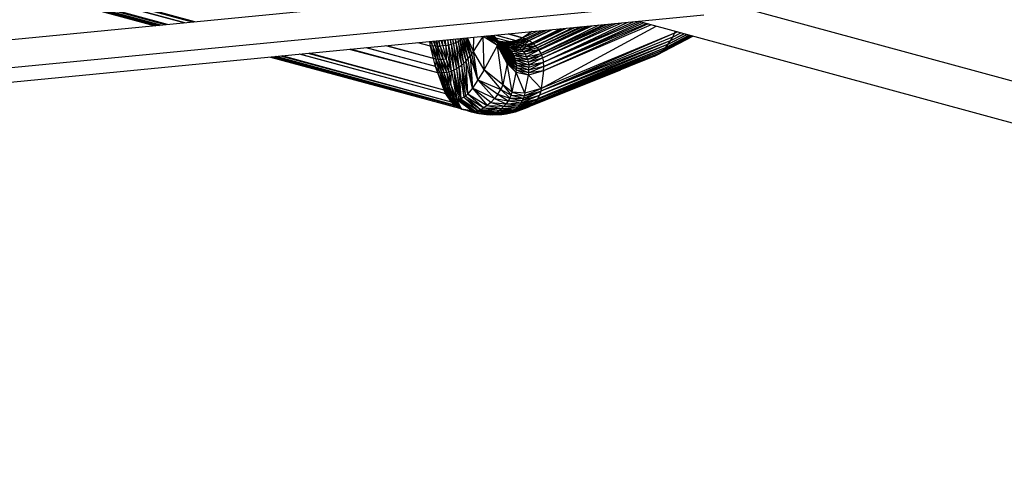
# Paper-space layout '_Trimétrica' of a CAD drawing. Header units: millimetres. Extents: x -426 to 1062, y -989 to 76.
# Tile 27 of 31: x 893 to 999, y -326 to -277. Entities that reach past the tile are written whole.
import ezdxf

# ---------------------------------------------------------------- set-up
doc = ezdxf.new("R2010")
doc.units = ezdxf.units.MM

psp = doc.layouts.new('_Trimétrica')

# ---------------------------------------------------------------- linework, layer by layer
at = {"color": 7, "linetype": 'Continuous', "lineweight": 25}
for p, q in [((911.78, -277.08), (660.29, -208.22)), ((911.53, -277.1), (660.9, -209.31)), ((910.69, -277.18), (660.9, -209.31)), ((910.61, -277.19), (661.14, -209.65)), ((908.82, -277.36), (661.14, -209.65)), ((908.6, -277.38), (662.03, -210.61)), ((908.11, -277.43), (662.03, -210.61)), ((908.04, -277.44), (662.43, -210.92)), ((662.43, -210.92), (907.56, -277.48)), ((662.43, -210.92), (907.92, -277.45)), ((663.12, -211.33), (907.49, -277.49)), ((664.18, -211.69), (907.48, -277.49)), ((967.69, -274.7), (459.16, -324.01)), ((967.69, -274.64), (1006.92, -285.31)), ((948.89, -280.07), (954.56, -277.51)), ((948.89, -280.07), (954.15, -277.55)), ((948.94, -280.13), (954.71, -277.5)), ((949.14, -280.5), (955.93, -277.38)), ((955.41, -277.43), (949.14, -280.5)), ((949.2, -284.25), (961.61, -277.53)), ((949.22, -280.68), (956.82, -277.29)), ((949.22, -280.68), (956.25, -277.35)), ((949.33, -280.97), (957.9, -277.19)), ((949.33, -280.97), (957.26, -277.25)), ((959.77, -277.03), (949.44, -281.44)), ((949.44, -281.44), (959.16, -277.07)), ((949.44, -281.44), (958.48, -277.13)), ((960.74, -277.3), (949.45, -282.36)), ((961.08, -277.39), (949.45, -282.36)), ((959.97, -277.09), (949.48, -281.9)), ((960.29, -277.17), (949.48, -281.9)), ((949.48, -281.9), (960.58, -277.25)), ((959.7, -277.01), (1006.91, -289.84)), ((944.47, -279.63), (943.22, -278.61)), ((944.51, -279.38), (943.27, -278.61)), ((943.53, -278.58), (944.51, -279.38)), ((943.7, -278.56), (944.51, -279.38)), ((943.78, -278.56), (944.48, -279.15)), ((943.9, -278.55), (944.48, -279.15)), ((944.48, -279.15), (943.98, -278.54)), ((944.38, -278.93), (944.03, -278.53)), ((944.37, -278.92), (944.03, -278.53)), ((944.37, -278.92), (944.07, -278.53)), ((944.28, -278.79), (944.07, -278.53)), ((944.28, -278.79), (944.09, -278.53)), ((944.34, -278.5), (946.44, -279.07)), ((944.36, -278.5), (946.44, -279.07)), ((945.62, -278.38), (947.17, -278.8)), ((947.17, -278.8), (945.67, -278.37)), ((945.79, -278.36), (947.17, -278.8)), ((947.17, -278.8), (948.76, -278.07)), ((948.2, -278.13), (947.17, -278.8)), ((947.45, -278.89), (949.3, -278.02)), ((947.64, -278.97), (949.78, -277.98)), ((947.64, -278.97), (949.69, -277.98)), ((947.86, -279.09), (950.35, -277.92)), ((947.86, -279.09), (950.24, -277.93)), ((947.88, -279.1), (950.42, -277.91)), ((948.24, -279.35), (951.44, -277.81)), ((951.28, -277.83), (948.24, -279.35)), ((948.35, -279.44), (951.93, -277.77)), ((948.35, -279.44), (951.73, -277.79)), ((948.56, -279.65), (952.79, -277.68)), ((948.56, -279.65), (952.53, -277.71)), ((952.87, -277.68), (948.59, -279.68)), ((948.76, -279.88), (953.72, -277.59)), ((953.38, -277.63), (948.76, -279.88)), ((963.57, -278.31), (949.14, -284.56)), ((963.57, -278.31), (949.2, -284.25)), ((961.44, -280.79), (965.57, -278.61)), ((961.44, -280.79), (965.57, -278.61)), ((961.73, -280.64), (965.55, -278.6)), ((961.73, -280.64), (965.57, -278.61)), ((962.01, -280.44), (965.48, -278.58)), ((962.01, -280.44), (965.51, -278.59)), ((962.29, -280.18), (965.35, -278.55)), ((962.29, -280.18), (965.38, -278.56)), ((962.57, -279.88), (965.16, -278.5)), ((962.57, -279.88), (965.19, -278.51)), ((962.84, -279.52), (964.91, -278.43)), ((962.84, -279.52), (964.94, -278.44)), ((963.11, -279.13), (964.61, -278.35)), ((963.11, -279.13), (964.64, -278.35)), ((963.36, -278.72), (964.26, -278.25)), ((963.36, -278.72), (964.28, -278.26)), ((963.57, -278.31), (963.36, -278.72)), ((963.57, -278.31), (963.68, -278.09)), ((963.89, -278.15), (963.57, -278.31)), ((963.57, -278.31), (963.89, -278.15)), ((937.56, -281.04), (932.42, -279.66)), ((937.56, -281.04), (932.5, -279.65)), ((937.25, -279.7), (935.86, -279.33)), ((937.25, -279.7), (935.87, -279.32)), ((937.25, -279.7), (937.15, -279.2)), ((937.46, -279.62), (937.24, -279.19)), ((937.25, -279.7), (937.46, -279.62)), ((937.56, -281.04), (937.25, -279.7)), ((937.25, -279.7), (937.8, -281.09)), ((937.46, -279.62), (937.38, -279.18)), ((937.46, -279.62), (937.72, -279.66)), ((937.46, -279.62), (938.06, -281.13)), ((937.46, -279.62), (937.8, -281.09)), ((937.72, -279.66), (937.56, -279.16)), ((937.63, -279.15), (937.72, -279.66)), ((937.72, -279.66), (938, -279.68)), ((937.72, -279.66), (938.33, -281.14)), ((937.72, -279.66), (938.06, -281.13)), ((938, -279.68), (937.81, -279.14)), ((937.9, -279.13), (938, -279.68)), ((938, -279.68), (938.28, -279.68)), ((938, -279.68), (938.61, -281.13)), ((938.33, -281.14), (938, -279.68)), ((938.28, -279.68), (938.08, -279.11)), ((938.28, -279.68), (938.18, -279.1)), ((938.58, -279.65), (938.28, -279.68)), ((938.91, -281.1), (938.28, -279.68)), ((938.28, -279.68), (938.61, -281.13)), ((938.36, -279.08), (938.58, -279.65)), ((938.47, -279.07), (938.58, -279.65)), ((938.88, -279.61), (938.58, -279.65)), ((938.58, -279.65), (938.91, -281.1)), ((938.88, -279.61), (938.66, -279.05)), ((938.88, -279.61), (938.79, -279.04)), ((938.88, -279.61), (938.84, -279.04)), ((938.88, -279.61), (939.17, -279.56)), ((939.49, -282.39), (938.88, -279.61)), ((938.88, -279.61), (938.91, -281.1)), ((939.17, -279.56), (939.09, -279.01)), ((939.17, -279.56), (939.13, -279.01)), ((939.17, -279.56), (939.45, -279.49)), ((939.17, -279.56), (939.77, -282.28)), ((939.49, -282.39), (939.17, -279.56)), ((939.45, -279.49), (939.38, -278.98)), ((939.45, -279.49), (939.42, -278.98)), ((939.45, -279.49), (939.72, -279.41)), ((939.45, -279.49), (939.77, -282.28)), ((939.45, -279.49), (940.04, -282.13)), ((939.72, -279.41), (939.66, -278.96)), ((939.72, -279.41), (939.69, -278.95)), ((939.72, -279.41), (939.98, -279.31)), ((939.72, -279.41), (940.04, -282.13)), ((940.31, -281.96), (939.72, -279.41)), ((939.98, -279.31), (939.92, -278.93)), ((939.95, -278.93), (939.98, -279.31)), ((939.98, -279.31), (940.22, -279.2)), ((939.98, -279.31), (940.31, -281.96)), ((939.98, -279.31), (940.57, -281.75)), ((940.17, -278.91), (940.22, -279.2)), ((940.19, -278.91), (940.22, -279.2)), ((940.43, -279.07), (940.22, -279.2)), ((940.22, -279.2), (940.57, -281.75)), ((940.83, -281.52), (940.22, -279.2)), ((940.43, -279.07), (940.4, -278.88)), ((940.43, -279.07), (940.42, -278.88)), ((940.62, -278.93), (940.43, -279.07)), ((940.83, -281.52), (940.43, -279.07)), ((941.07, -281.28), (940.43, -279.07)), ((940.62, -278.93), (940.61, -278.86)), ((940.62, -278.93), (940.62, -278.86)), ((940.71, -278.86), (940.62, -278.93)), ((941.07, -281.28), (940.62, -278.93)), ((941.3, -281.02), (940.62, -278.93)), ((941.3, -281.02), (940.81, -278.85)), ((941.51, -280.77), (940.82, -278.84)), ((941, -278.83), (941.51, -280.77)), ((941.7, -280.51), (941.02, -278.82)), ((941.7, -280.51), (941.18, -278.81)), ((941.86, -280.26), (941.22, -278.81)), ((941.86, -280.26), (942.93, -278.66)), ((941.86, -280.26), (941.93, -278.74)), ((942.93, -278.66), (942.92, -278.64)), ((942.93, -278.66), (942.92, -278.64)), ((942.93, -278.66), (942.94, -278.64)), ((943.02, -282.24), (942.93, -278.66)), ((944.47, -279.63), (942.93, -278.66)), ((943.02, -282.24), (944.47, -279.63)), ((944.37, -278.92), (944.28, -278.79)), ((944.28, -278.79), (945.82, -279.21)), ((944.28, -278.79), (945.82, -279.21)), ((944.38, -278.93), (944.37, -278.92)), ((944.48, -279.15), (944.38, -278.93)), ((945.39, -280.71), (944.38, -278.93)), ((945.31, -280.49), (944.38, -278.93)), ((944.46, -279.07), (945.06, -279.24)), ((944.46, -279.08), (945.06, -279.24)), ((944.47, -279.63), (944.51, -279.38)), ((945.05, -283.88), (944.47, -279.63)), ((945.51, -281.56), (944.47, -279.63)), ((944.51, -279.38), (944.48, -279.15)), ((945.49, -281.14), (944.48, -279.15)), ((944.48, -279.15), (945.39, -280.71)), ((944.48, -279.15), (945.45, -280.93)), ((944.65, -279.21), (944.51, -279.15)), ((944.51, -279.16), (944.65, -279.21)), ((945.51, -281.56), (944.51, -279.38)), ((944.51, -279.38), (945.49, -281.14)), ((945.51, -281.35), (944.51, -279.38)), ((944.88, -279.31), (944.52, -279.16)), ((944.52, -279.16), (945.06, -279.24)), ((944.52, -279.18), (945.22, -280.26)), ((944.88, -279.31), (944.55, -279.21)), ((944.55, -279.22), (945.1, -280.03)), ((944.55, -279.22), (945.12, -279.44)), ((944.56, -279.23), (944.74, -279.36)), ((944.57, -279.25), (944.74, -279.36)), ((944.9, -279.51), (944.59, -279.28)), ((944.65, -279.21), (944.88, -279.31)), ((944.65, -279.21), (945.3, -279.31)), ((945.06, -279.24), (944.65, -279.21)), ((945.75, -279.97), (944.65, -279.37)), ((945.93, -280.19), (944.66, -279.37)), ((944.81, -279.57), (944.66, -279.38)), ((944.67, -279.39), (944.96, -279.79)), ((944.74, -279.36), (944.92, -279.52)), ((945.34, -279.59), (944.74, -279.36)), ((944.74, -279.36), (945.12, -279.44)), ((944.96, -279.79), (944.81, -279.57)), ((946.09, -280.44), (944.81, -279.57)), ((945.93, -280.19), (944.81, -279.57)), ((944.88, -279.31), (945.12, -279.44)), ((944.88, -279.31), (945.53, -279.42)), ((945.3, -279.31), (944.88, -279.31)), ((945.34, -279.59), (944.97, -279.55)), ((945.55, -279.77), (945, -279.56)), ((945.06, -279.24), (945.82, -279.21)), ((945.06, -279.24), (945.3, -279.31)), ((945.12, -279.44), (945.53, -279.42)), ((945.12, -279.44), (945.34, -279.59)), ((945.12, -279.44), (945.77, -279.55)), ((945.82, -279.21), (945.3, -279.31)), ((945.3, -279.31), (945.97, -279.29)), ((945.3, -279.31), (945.53, -279.42)), ((945.77, -279.55), (945.34, -279.59)), ((945.55, -279.77), (945.34, -279.59)), ((945.99, -279.7), (945.34, -279.59)), ((945.53, -279.42), (945.97, -279.29)), ((945.53, -279.42), (946.21, -279.4)), ((945.53, -279.42), (945.77, -279.55)), ((946.21, -279.4), (945.77, -279.55)), ((946.45, -279.53), (945.77, -279.55)), ((945.99, -279.7), (945.77, -279.55)), ((945.82, -279.21), (946.44, -279.07)), ((945.82, -279.21), (945.97, -279.29)), ((945.97, -279.29), (946.44, -279.07)), ((945.97, -279.29), (946.68, -279.15)), ((945.97, -279.29), (946.21, -279.4)), ((946.45, -279.53), (945.99, -279.7)), ((945.99, -279.7), (946.68, -279.68)), ((946.68, -279.15), (946.21, -279.4)), ((946.92, -279.25), (946.21, -279.4)), ((946.45, -279.53), (946.21, -279.4)), ((946.68, -279.68), (946.21, -279.89)), ((946.44, -279.07), (947.17, -278.8)), ((946.44, -279.07), (946.68, -279.15)), ((946.92, -279.25), (946.45, -279.53)), ((946.45, -279.53), (947.16, -279.38)), ((946.45, -279.53), (946.68, -279.68)), ((947.17, -278.8), (946.68, -279.15)), ((947.45, -278.89), (946.68, -279.15)), ((946.92, -279.25), (946.68, -279.15)), ((947.16, -279.38), (946.68, -279.68)), ((947.39, -279.54), (946.68, -279.68)), ((946.89, -279.87), (946.68, -279.68)), ((947.39, -279.54), (946.89, -279.87)), ((947.45, -278.89), (946.92, -279.25)), ((946.92, -279.25), (947.64, -278.97)), ((946.92, -279.25), (947.86, -279.09)), ((946.92, -279.25), (947.16, -279.38)), ((947.1, -280.08), (948.56, -279.65)), ((948.59, -279.68), (947.1, -280.08)), ((947.16, -279.38), (947.86, -279.09)), ((947.16, -279.38), (947.88, -279.1)), ((947.39, -279.54), (947.16, -279.38)), ((947.17, -278.8), (947.45, -278.89)), ((948.59, -279.68), (947.28, -280.32)), ((947.39, -279.54), (947.88, -279.1)), ((947.39, -279.54), (948.24, -279.35)), ((947.61, -279.72), (947.39, -279.54)), ((947.45, -278.89), (947.64, -278.97)), ((948.24, -279.35), (947.61, -279.72)), ((947.61, -279.72), (948.35, -279.44)), ((947.61, -279.72), (948.56, -279.65)), ((947.64, -278.97), (947.86, -279.09)), ((947.86, -279.09), (947.88, -279.1)), ((947.88, -279.1), (948.24, -279.35)), ((948.24, -279.35), (948.35, -279.44)), ((948.35, -279.44), (948.56, -279.65)), ((948.56, -279.65), (948.59, -279.68)), ((948.59, -279.68), (948.76, -279.88)), ((962.84, -279.52), (948.8, -285.37)), ((963.11, -279.13), (949.01, -284.98)), ((962.84, -279.52), (949.01, -284.98)), ((963.36, -278.72), (949.14, -284.56)), ((963.11, -279.13), (949.14, -284.56)), ((962.84, -279.52), (962.57, -279.88)), ((963.11, -279.13), (962.84, -279.52)), ((963.36, -278.72), (963.11, -279.13)), ((939.49, -285.75), (921.07, -280.76)), ((939.49, -285.75), (921.2, -280.75)), ((938.88, -284.84), (923.08, -280.56)), ((938.88, -284.84), (923.13, -280.56)), ((938.72, -284.45), (924.01, -280.47)), ((938.72, -284.45), (924.14, -280.46)), ((938.02, -282.59), (928.49, -280.04)), ((938.02, -282.59), (928.6, -280.03)), ((937.79, -281.89), (930.29, -279.87)), ((937.79, -281.89), (930.32, -279.86)), ((941.7, -280.51), (941.51, -280.77)), ((941.7, -280.51), (941.86, -280.26)), ((942.34, -283.33), (941.7, -280.51)), ((943.02, -282.24), (941.86, -280.26)), ((942.34, -283.33), (941.86, -280.26)), ((944.96, -279.79), (945.1, -280.03)), ((944.96, -279.79), (946.22, -280.69)), ((944.96, -279.79), (946.09, -280.44)), ((945.1, -280.03), (945.22, -280.26)), ((945.1, -280.03), (946.33, -280.96)), ((945.1, -280.03), (946.22, -280.69)), ((945.22, -280.26), (945.31, -280.49)), ((945.22, -280.26), (946.42, -281.22)), ((945.22, -280.26), (946.33, -280.96)), ((945.39, -280.71), (945.31, -280.49)), ((946.48, -281.49), (945.31, -280.49)), ((946.42, -281.22), (945.31, -280.49)), ((945.45, -280.93), (945.39, -280.71)), ((946.51, -281.76), (945.39, -280.71)), ((945.39, -280.71), (946.48, -281.49)), ((945.99, -279.7), (945.55, -279.77)), ((945.55, -279.77), (945.75, -279.97)), ((945.55, -279.77), (946.21, -279.89)), ((945.75, -279.97), (946.21, -279.89)), ((945.93, -280.19), (945.75, -279.97)), ((947.28, -280.32), (945.75, -279.97)), ((947.1, -280.08), (945.75, -279.97)), ((946.09, -280.44), (945.93, -280.19)), ((945.93, -280.19), (947.45, -280.57)), ((947.28, -280.32), (945.93, -280.19)), ((945.99, -279.7), (946.21, -279.89)), ((946.22, -280.69), (946.09, -280.44)), ((946.09, -280.44), (947.59, -280.85)), ((946.09, -280.44), (947.45, -280.57)), ((946.89, -279.87), (946.21, -279.89)), ((946.21, -279.89), (947.1, -280.08)), ((946.33, -280.96), (946.22, -280.69)), ((947.7, -281.13), (946.22, -280.69)), ((947.59, -280.85), (946.22, -280.69)), ((947.61, -279.72), (946.89, -279.87)), ((946.89, -279.87), (947.1, -280.08)), ((947.61, -279.72), (947.1, -280.08)), ((947.1, -280.08), (947.28, -280.32)), ((948.76, -279.88), (947.28, -280.32)), ((947.28, -280.32), (948.89, -280.07)), ((947.28, -280.32), (947.45, -280.57)), ((947.45, -280.57), (948.89, -280.07)), ((947.45, -280.57), (948.94, -280.13)), ((947.45, -280.57), (947.59, -280.85)), ((948.94, -280.13), (947.59, -280.85)), ((947.59, -280.85), (949.14, -280.5)), ((949.14, -280.5), (947.7, -281.13)), ((947.7, -281.13), (949.22, -280.68)), ((947.78, -281.42), (949.22, -280.68)), ((961.73, -280.64), (948.21, -286.01)), ((962.01, -280.44), (948.37, -285.89)), ((961.73, -280.64), (948.37, -285.89)), ((962.29, -280.18), (948.53, -285.72)), ((962.01, -280.44), (948.53, -285.72)), ((962.57, -279.88), (948.73, -285.48)), ((962.29, -280.18), (948.73, -285.48)), ((948.76, -279.88), (948.89, -280.07)), ((962.57, -279.88), (948.8, -285.37)), ((948.89, -280.07), (948.94, -280.13)), ((948.94, -280.13), (949.14, -280.5)), ((949.14, -280.5), (949.22, -280.68)), ((949.22, -280.68), (949.33, -280.97)), ((961.73, -280.64), (961.44, -280.79)), ((962.01, -280.44), (961.73, -280.64)), ((962.29, -280.18), (962.01, -280.44)), ((962.57, -279.88), (962.29, -280.18)), ((919.96, -280.87), (940.38, -286.4)), ((920, -280.86), (940.38, -286.4)), ((920.39, -280.83), (939.94, -286.12)), ((939.83, -286.05), (920.51, -280.81)), ((939.83, -286.05), (920.55, -280.81)), ((937.8, -281.09), (937.56, -281.04)), ((937.79, -281.89), (937.56, -281.04)), ((937.8, -281.09), (937.79, -281.89)), ((938.06, -281.13), (937.8, -281.09)), ((937.8, -281.09), (938.43, -282.51)), ((938.19, -282.47), (937.8, -281.09)), ((938.33, -281.14), (938.06, -281.13)), ((938.06, -281.13), (938.69, -282.52)), ((938.06, -281.13), (938.43, -282.51)), ((938.61, -281.13), (938.33, -281.14)), ((938.33, -281.14), (938.95, -282.51)), ((938.33, -281.14), (938.69, -282.52)), ((938.91, -281.1), (938.61, -281.13)), ((938.61, -281.13), (939.22, -282.46)), ((938.61, -281.13), (938.95, -282.51)), ((939.49, -282.39), (938.91, -281.1)), ((938.91, -281.1), (939.22, -282.46)), ((940.31, -281.96), (940.57, -281.75)), ((940.57, -281.75), (940.83, -281.52)), ((940.57, -281.75), (940.82, -285.21)), ((941.25, -284.85), (940.57, -281.75)), ((940.57, -281.75), (941.01, -285.08)), ((940.83, -281.52), (941.07, -281.28)), ((941.25, -284.85), (940.83, -281.52)), ((941.27, -284.83), (940.83, -281.52)), ((941.07, -281.28), (941.3, -281.02)), ((941.27, -284.83), (941.07, -281.28)), ((941.76, -284.21), (941.07, -281.28)), ((941.3, -281.02), (941.51, -280.77)), ((941.76, -284.21), (941.3, -281.02)), ((941.51, -280.77), (941.76, -284.21)), ((942.34, -283.33), (941.51, -280.77)), ((945.51, -281.56), (945.05, -283.88)), ((945.49, -281.14), (945.45, -280.93)), ((946.53, -282.02), (945.45, -280.93)), ((945.45, -280.93), (946.51, -281.76)), ((945.49, -281.14), (945.51, -281.35)), ((946.52, -282.28), (945.49, -281.14)), ((946.53, -282.02), (945.49, -281.14)), ((945.51, -281.35), (945.51, -281.56)), ((946.52, -282.28), (945.51, -281.35)), ((946.5, -282.53), (945.51, -281.35)), ((946.06, -284.66), (945.51, -281.56)), ((946.5, -282.53), (945.51, -281.56)), ((946.42, -281.22), (946.33, -280.96)), ((946.33, -280.96), (947.78, -281.42)), ((946.33, -280.96), (947.7, -281.13)), ((946.48, -281.49), (946.42, -281.22)), ((946.42, -281.22), (947.84, -281.72)), ((947.78, -281.42), (946.42, -281.22)), ((946.51, -281.76), (946.48, -281.49)), ((947.87, -282.01), (946.48, -281.49)), ((946.48, -281.49), (947.84, -281.72)), ((946.51, -281.76), (946.53, -282.02)), ((947.87, -282.3), (946.51, -281.76)), ((947.87, -282.01), (946.51, -281.76)), ((947.59, -280.85), (947.7, -281.13)), ((947.7, -281.13), (947.78, -281.42)), ((947.78, -281.42), (949.33, -280.97)), ((947.78, -281.42), (947.84, -281.72)), ((947.84, -281.72), (949.33, -280.97)), ((947.84, -281.72), (949.44, -281.44)), ((947.84, -281.72), (947.87, -282.01)), ((949.44, -281.44), (947.87, -282.01)), ((949.44, -281.44), (947.87, -282.3)), ((961.44, -280.79), (947.92, -286.2)), ((961.44, -280.79), (948.21, -286.01)), ((949.33, -280.97), (949.44, -281.44)), ((949.48, -281.9), (949.44, -281.44)), ((938.19, -282.47), (937.79, -281.89)), ((938.02, -282.59), (937.79, -281.89)), ((938.02, -282.59), (938.19, -282.47)), ((938.6, -283.79), (938.02, -282.59)), ((938.72, -284.45), (938.02, -282.59)), ((938.19, -282.47), (938.43, -282.51)), ((938.8, -283.85), (938.19, -282.47)), ((938.19, -282.47), (938.6, -283.79)), ((938.43, -282.51), (938.69, -282.52)), ((938.43, -282.51), (939.01, -283.88)), ((938.8, -283.85), (938.43, -282.51)), ((938.69, -282.52), (938.95, -282.51)), ((939.22, -283.89), (938.69, -282.52)), ((938.69, -282.52), (939.01, -283.88)), ((938.95, -282.51), (939.22, -282.46)), ((938.95, -282.51), (939.43, -283.86)), ((938.95, -282.51), (939.22, -283.89)), ((939.22, -282.46), (939.49, -282.39)), ((939.22, -282.46), (939.43, -283.86)), ((939.43, -283.86), (939.49, -282.39)), ((939.77, -282.28), (939.49, -282.39)), ((939.49, -282.39), (940.04, -285.43)), ((939.49, -282.39), (940.03, -285.43)), ((940.04, -282.13), (939.77, -282.28)), ((939.77, -282.28), (940.42, -285.39)), ((939.77, -282.28), (940.04, -285.43)), ((939.77, -282.28), (940.26, -285.42)), ((940.31, -281.96), (940.04, -282.13)), ((940.04, -282.13), (940.5, -285.37)), ((940.04, -282.13), (940.42, -285.39)), ((940.31, -281.96), (940.82, -285.21)), ((940.31, -281.96), (940.5, -285.37)), ((943.02, -282.24), (942.34, -283.33)), ((943.02, -282.24), (944.82, -284.36)), ((945.05, -283.88), (943.02, -282.24)), ((946.06, -284.66), (946.5, -282.53)), ((946.5, -282.53), (946.52, -282.28)), ((947.41, -284.78), (946.5, -282.53)), ((947.81, -282.84), (946.5, -282.53)), ((946.52, -282.28), (946.53, -282.02)), ((947.85, -282.58), (946.52, -282.28)), ((947.81, -282.84), (946.52, -282.28)), ((947.85, -282.58), (946.53, -282.02)), ((947.87, -282.3), (946.53, -282.02)), ((947.41, -284.78), (947.81, -282.84)), ((957.75, -282.27), (947.68, -286.31)), ((949.45, -282.36), (947.81, -282.84)), ((947.81, -282.84), (947.85, -282.58)), ((949.2, -284.25), (947.81, -282.84)), ((956.24, -282.87), (947.84, -286.24)), ((949.48, -281.9), (947.85, -282.58)), ((947.85, -282.58), (947.87, -282.3)), ((949.45, -282.36), (947.85, -282.58)), ((949.48, -281.9), (947.87, -282.3)), ((947.87, -282.3), (947.87, -282.01)), ((949.45, -282.36), (949.2, -284.25)), ((949.45, -282.36), (949.48, -281.9)), ((938.8, -283.85), (938.6, -283.79)), ((938.6, -283.79), (938.72, -284.45)), ((939.22, -285.11), (938.6, -283.79)), ((938.6, -283.79), (939.07, -285)), ((939.01, -283.88), (938.8, -283.85)), ((939.37, -285.21), (938.8, -283.85)), ((939.22, -285.11), (938.8, -283.85)), ((939.22, -283.89), (939.01, -283.88)), ((939.69, -285.36), (939.01, -283.88)), ((939.01, -283.88), (939.4, -285.23)), ((939.01, -283.88), (939.37, -285.21)), ((939.43, -283.86), (939.22, -283.89)), ((939.81, -285.4), (939.22, -283.89)), ((939.69, -285.36), (939.22, -283.89)), ((939.43, -283.86), (940.03, -285.43)), ((939.43, -283.86), (939.81, -285.4)), ((942.34, -283.33), (941.76, -284.21)), ((944.14, -285.35), (942.34, -283.33)), ((942.34, -283.33), (944.82, -284.36)), ((942.34, -283.33), (944.51, -284.87)), ((945.05, -283.88), (944.82, -284.36)), ((946.06, -284.66), (945.05, -283.88)), ((945.05, -283.88), (945.94, -284.98)), ((938.72, -284.45), (939.07, -285)), ((938.88, -284.84), (938.72, -284.45)), ((939.07, -285), (938.88, -284.84)), ((939.67, -285.91), (938.88, -284.84)), ((939.49, -285.75), (938.88, -284.84)), ((939.22, -285.11), (939.07, -285)), ((939.07, -285), (939.86, -286.07)), ((939.07, -285), (939.67, -285.91)), ((941.25, -284.85), (941.01, -285.08)), ((941.27, -284.83), (941.25, -284.85)), ((941.25, -284.85), (942.99, -286.36)), ((941.25, -284.85), (943.36, -286.11)), ((941.76, -284.21), (941.27, -284.83)), ((941.27, -284.83), (943.36, -286.11)), ((944.14, -285.35), (941.76, -284.21)), ((941.76, -284.21), (943.36, -286.11)), ((943.75, -285.78), (941.76, -284.21)), ((944.51, -284.87), (944.14, -285.35)), ((944.51, -284.87), (944.82, -284.36)), ((944.51, -284.87), (945.61, -285.61)), ((944.51, -284.87), (945.79, -285.3)), ((944.82, -284.36), (945.79, -285.3)), ((944.82, -284.36), (945.94, -284.98)), ((945.79, -285.3), (945.94, -284.98)), ((945.94, -284.98), (946.06, -284.66)), ((945.94, -284.98), (947.35, -285.04)), ((945.94, -284.98), (947.26, -285.3)), ((947.41, -284.78), (946.06, -284.66)), ((946.06, -284.66), (947.35, -285.04)), ((947.01, -285.8), (949.01, -284.98)), ((947.15, -285.55), (949.14, -284.56)), ((947.15, -285.55), (949.01, -284.98)), ((947.26, -285.3), (949.14, -284.56)), ((947.35, -285.04), (949.2, -284.25)), ((947.35, -285.04), (949.14, -284.56)), ((947.41, -284.78), (947.35, -285.04)), ((949.2, -284.25), (947.41, -284.78)), ((949.01, -284.98), (948.8, -285.37)), ((949.14, -284.56), (949.01, -284.98)), ((949.2, -284.25), (949.14, -284.56)), ((939.37, -285.21), (939.22, -285.11)), ((939.86, -286.07), (939.22, -285.11)), ((939.4, -285.23), (939.37, -285.21)), ((940.08, -286.23), (939.37, -285.21)), ((939.37, -285.21), (939.86, -286.07)), ((939.69, -285.36), (939.4, -285.23)), ((939.4, -285.23), (940.32, -286.37)), ((939.4, -285.23), (940.08, -286.23)), ((939.67, -285.91), (939.49, -285.75)), ((939.86, -286.07), (939.67, -285.91)), ((939.81, -285.4), (939.69, -285.36)), ((940.59, -286.5), (939.69, -285.36)), ((940.32, -286.37), (939.69, -285.36)), ((940.03, -285.43), (939.81, -285.4)), ((939.81, -285.4), (940.59, -286.5)), ((940.08, -286.23), (939.86, -286.07)), ((940.04, -285.43), (940.03, -285.43)), ((940.03, -285.43), (941.73, -286.69)), ((940.03, -285.43), (940.59, -286.5)), ((940.26, -285.42), (940.04, -285.43)), ((940.04, -285.43), (942.02, -286.69)), ((940.04, -285.43), (941.73, -286.69)), ((940.42, -285.39), (940.26, -285.42)), ((940.26, -285.42), (942.02, -286.69)), ((940.5, -285.37), (940.42, -285.39)), ((942.33, -286.64), (940.42, -285.39)), ((940.42, -285.39), (942.02, -286.69)), ((940.82, -285.21), (940.5, -285.37)), ((940.5, -285.37), (942.33, -286.64)), ((941.01, -285.08), (940.82, -285.21)), ((940.82, -285.21), (942.65, -286.53)), ((940.82, -285.21), (942.33, -286.64)), ((941.01, -285.08), (942.99, -286.36)), ((941.01, -285.08), (942.65, -286.53)), ((943.75, -285.78), (943.36, -286.11)), ((944.14, -285.35), (943.75, -285.78)), ((943.75, -285.78), (945.17, -286.17)), ((943.75, -285.78), (945.4, -285.9)), ((944.14, -285.35), (945.4, -285.9)), ((944.14, -285.35), (945.61, -285.61)), ((945.4, -285.9), (945.17, -286.17)), ((945.17, -286.17), (946.84, -286.03)), ((945.61, -285.61), (945.4, -285.9)), ((945.4, -285.9), (947.01, -285.8)), ((945.4, -285.9), (946.84, -286.03)), ((945.79, -285.3), (945.61, -285.61)), ((945.61, -285.61), (947.15, -285.55)), ((945.61, -285.61), (947.01, -285.8)), ((945.79, -285.3), (947.26, -285.3)), ((945.79, -285.3), (947.15, -285.55)), ((945.97, -286.77), (948.21, -286.01)), ((946.22, -286.63), (948.37, -285.89)), ((946.22, -286.63), (948.21, -286.01)), ((946.45, -286.45), (948.53, -285.72)), ((946.45, -286.45), (948.37, -285.89)), ((946.66, -286.25), (948.73, -285.48)), ((946.66, -286.25), (948.53, -285.72)), ((946.84, -286.03), (946.66, -286.25)), ((946.84, -286.03), (948.8, -285.37)), ((946.84, -286.03), (948.73, -285.48)), ((947.01, -285.8), (946.84, -286.03)), ((947.01, -285.8), (948.8, -285.37)), ((947.15, -285.55), (947.01, -285.8)), ((947.26, -285.3), (947.15, -285.55)), ((947.35, -285.04), (947.26, -285.3)), ((948.21, -286.01), (947.92, -286.2)), ((948.37, -285.89), (948.21, -286.01)), ((948.53, -285.72), (948.37, -285.89)), ((948.73, -285.48), (948.53, -285.72)), ((948.8, -285.37), (948.73, -285.48)), ((940.32, -286.37), (940.08, -286.23)), ((940.59, -286.5), (940.32, -286.37)), ((941.73, -286.69), (940.59, -286.5)), ((940.59, -286.5), (941.47, -286.66)), ((941.12, -286.6), (941.28, -286.64)), ((941.12, -286.6), (941.28, -286.64)), ((941.21, -286.62), (941.75, -286.82)), ((941.98, -286.88), (941.24, -286.62)), ((941.27, -286.64), (941.53, -286.75)), ((941.29, -286.63), (942.23, -286.91)), ((942.48, -286.91), (941.39, -286.65)), ((941.47, -286.66), (941.73, -286.69)), ((941.47, -286.66), (942.48, -286.91)), ((941.75, -286.82), (941.53, -286.75)), ((942.02, -286.69), (941.73, -286.69)), ((943.82, -286.98), (941.73, -286.69)), ((941.73, -286.69), (942.48, -286.91)), ((941.98, -286.88), (941.75, -286.82)), ((942.23, -286.91), (941.98, -286.88)), ((943.27, -287.05), (941.98, -286.88)), ((943.01, -287.04), (941.98, -286.88)), ((942.02, -286.69), (942.33, -286.64)), ((942.02, -286.69), (944.1, -286.9)), ((942.02, -286.69), (943.82, -286.98)), ((942.48, -286.91), (942.23, -286.91)), ((942.23, -286.91), (943.54, -287.03)), ((942.23, -286.91), (943.27, -287.05)), ((942.33, -286.64), (942.65, -286.53)), ((942.33, -286.64), (944.37, -286.77)), ((942.33, -286.64), (944.1, -286.9)), ((942.45, -286.95), (942.75, -287.01)), ((943.82, -286.98), (942.48, -286.91)), ((942.48, -286.91), (943.54, -287.03)), ((942.65, -286.53), (942.99, -286.36)), ((942.65, -286.53), (944.65, -286.61)), ((942.65, -286.53), (944.37, -286.77)), ((942.75, -287.01), (943.01, -287.04)), ((943.36, -286.11), (942.99, -286.36)), ((942.99, -286.36), (944.65, -286.61)), ((942.99, -286.36), (944.91, -286.41)), ((943.01, -287.04), (943.27, -287.05)), ((943.97, -287.09), (943.01, -287.04)), ((944.51, -287.01), (943.27, -287.05)), ((943.54, -287.03), (943.27, -287.05)), ((943.27, -287.05), (944.24, -287.07)), ((943.36, -286.11), (944.91, -286.41)), ((943.36, -286.11), (945.17, -286.17)), ((943.43, -287.06), (943.7, -287.09)), ((943.54, -287.03), (943.82, -286.98)), ((943.54, -287.03), (944.51, -287.01)), ((943.97, -287.09), (943.7, -287.09)), ((943.82, -286.98), (945.71, -286.89)), ((943.82, -286.98), (944.1, -286.9)), ((944.51, -287.01), (943.82, -286.98)), ((943.97, -287.09), (945.18, -287.03)), ((943.97, -287.09), (944.92, -287.06)), ((944.24, -287.07), (943.97, -287.09)), ((944.1, -286.9), (944.37, -286.77)), ((944.1, -286.9), (945.97, -286.77)), ((944.1, -286.9), (945.71, -286.89)), ((944.24, -287.07), (945.45, -286.98)), ((944.51, -287.01), (944.24, -287.07)), ((944.24, -287.07), (945.18, -287.03)), ((944.37, -286.77), (944.65, -286.61)), ((944.37, -286.77), (946.22, -286.63)), ((944.37, -286.77), (945.97, -286.77)), ((945.71, -286.89), (944.51, -287.01)), ((944.51, -287.01), (945.45, -286.98)), ((944.65, -286.61), (944.91, -286.41)), ((944.65, -286.61), (946.45, -286.45)), ((944.65, -286.61), (946.22, -286.63)), ((944.91, -286.41), (945.17, -286.17)), ((944.91, -286.41), (946.66, -286.25)), ((944.91, -286.41), (946.45, -286.45)), ((944.92, -287.06), (945.18, -287.03)), ((945.17, -286.17), (946.66, -286.25)), ((945.18, -287.03), (945.45, -286.98)), ((945.45, -286.98), (946.42, -286.77)), ((945.45, -286.98), (945.71, -286.89)), ((945.71, -286.89), (947.84, -286.24)), ((945.71, -286.89), (947.68, -286.31)), ((945.97, -286.77), (945.71, -286.89)), ((945.71, -286.89), (946.42, -286.77)), ((945.97, -286.77), (947.92, -286.2)), ((945.97, -286.77), (947.84, -286.24)), ((946.22, -286.63), (945.97, -286.77)), ((946.45, -286.45), (946.22, -286.63)), ((946.42, -286.77), (947.68, -286.31)), ((946.66, -286.25), (946.45, -286.45)), ((947.84, -286.24), (947.68, -286.31)), ((947.92, -286.2), (947.84, -286.24))]:
    psp.add_line(p, q, dxfattribs=at)
at = {"color": 7, "linetype": 'Continuous', "lineweight": 25, "flags": 128}
for points in [[(965.07, -271.91), (712.46, -296.4), (459.16, -320.97)], [(459.16, -325.55), (709.77, -301.25), (966.76, -276.33)]]:
    psp.add_lwpolyline(points, dxfattribs=at)

doc.saveas('drawing.dxf')
